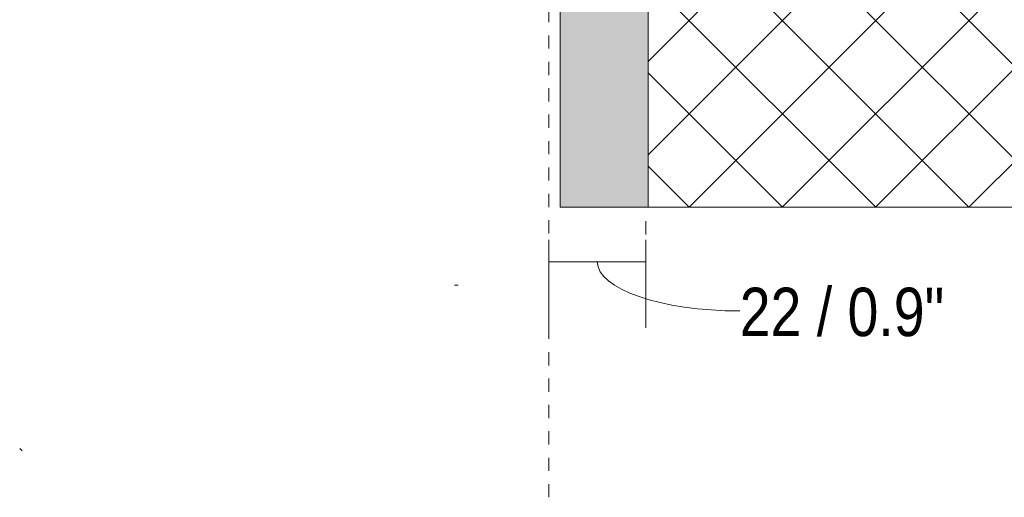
# Model space of a CAD drawing. Header units: millimetres. Extents: x -6861 to -4784, y 84 to 6892.
# Tile 2 of 200: x -5205 to -4981, y 84 to 193. Entities that reach past the tile are written whole.
import ezdxf

# ---------------------------------------------------------------- set-up
doc = ezdxf.new("R2010")
doc.units = ezdxf.units.MM
doc.linetypes.add('Dash', pattern=[6, 3, -3])
doc.layers.add('A-ANNO-DIMS', color=7, linetype='Dash', lineweight=9, true_color=0xd2d2d2)
for name, color, linetype, lineweight in [('A-ANNO-DIMS-5', 7, 'Continuous', 9), ('A-DETL-GENF', 7, 'Continuous', 9), ('E-LITE-EQPM', 7, 'Continuous', 20)]:
    doc.layers.add(name, color=color, linetype=linetype, lineweight=lineweight)
doc.styles.add('Arial Narrow', font='ARIALN.TTF', dxfattribs={"height": 11})
doc.dimstyles.new('FARO_-_2_2mm_Arial_Narrow_mm_Inch_Right_1', dxfattribs={"dimscale": 304.8, "dimtxt": 11.257741, "dimasz": 0, "dimexe": 0.049213, "dimexo": 0.0625, "dimgap": 0.008202, "dimtad": 1, "dimdec": 0, "dimzin": 0, "dimdsep": 46, "dimtxsty": 'Arial Narrow', "dimblk1": 'NONE', "dimblk2": 'NONE', "dimsah": 1, "dimcen": 0.09, "dimadec": 0, "dimazin": 0, "dimtfac": 1, "dimtdec": 4, "dimtix": 1, "dimtmove": 1, "dimatfit": 3, "dimfxl": 0.016404, "dimfxlon": 1, "dimtvp": 1, "dimtolj": 1, "dimtzin": 0, "dimarcsym": 2})

# ---------------------------------------------------------------- blocks, each defined once
blk = doc.blocks.new('DIMBLOCK23-Lateral_PDF')
at = {"layer": 'A-ANNO-DIMS-5', "color": 251, "true_color": 0x5b5b5b, "transparency": 16777216}
for p, q in [((-5084.26, 137.59), (-5084.26, 142.59)), ((-5062.16, 137.59), (-5062.16, 142.59)), ((-5084.26, 137.79), (-5084.26, 122.59)), ((-5062.16, 137.59), (-5084.26, 137.59)), ((-5062.16, 137.79), (-5062.16, 122.59))]:
    blk.add_line(p, q, dxfattribs=at)
blk.add_ellipse((-5040.81, 137.59), major_axis=(32.4, 0), ratio=0.344852, start_param=3.141593, end_param=4.712389, dxfattribs=at)
at = {"layer": 'A-ANNO-DIMS-5', "color": 0, "transparency": 16777216, "insert": (-5040.81, 131.7), "char_height": 11, "width": 55.9671, "attachment_point": 1, "line_spacing_factor": 0.974696, "style": 'Arial Narrow'}
blk.add_mtext('22 / 0.9"', dxfattribs=at)
blk = doc.blocks.new('_None')

msp = doc.modelspace()

# ---------------------------------------------------------------- hatches: boundary and pattern name
at = {"layer": 'A-DETL-GENF', "true_color": 0xc0c0c0}
h = msp.add_hatch(color=9, dxfattribs=at)
h.paths.add_polyline_path([(-5081.66, 150), (-5061.66, 150), (-5061.66, 248.5), (-5081.66, 248.5), (-5081.66, 198.44)])
h.paths.add_polyline_path([(-5061.94, 351.5), (-5061.66, 351.5), (-5061.66, 450), (-5081.66, 450), (-5081.66, 351.5), (-5068.12, 351.5)])
at = {"layer": 'A-DETL-GENF', "true_color": 0xaaaaaa}
h = msp.add_hatch(dxfattribs=at)
h.set_pattern_fill('FP_2', color=253, style=0, pattern_type=2)
h.set_pattern_definition([(45, (-4840.205, 277.281), (-10.6066, 10.6066), []), (135, (-4840.205, 277.281), (-10.6066, -10.6066), [])])
h.paths.add_polyline_path([(-5061.66, 150), (-4823.76, 150), (-4823.76, 450), (-5061.66, 450), (-5061.66, 351.5), (-4866.66, 351.5), (-4866.66, 248.5), (-5061.66, 248.5), (-5061.66, 159.16)])

# ---------------------------------------------------------------- linework, layer by layer
at = {"layer": 'A-ANNO-DIMS'}
for p, q in [((-5084.26, 84.05), (-5084.26, 209.05)), ((-5062.16, 146.8), (-5062.16, 126.8))]:
    msp.add_line(p, q, dxfattribs=at)
at = {"layer": 'A-ANNO-DIMS', "color": 9, "linetype": 'Continuous', "true_color": 0xc8c8c8}
msp.add_line((-5061.66, 150), (-4823.76, 150), dxfattribs=at)
at = {"layer": 'E-LITE-EQPM'}
for p, q in [((-5081.66, 248.5), (-5081.66, 150)), ((-5061.66, 150), (-5061.66, 248.5)), ((-5081.66, 150), (-5061.66, 150)), ((-5105.66, 132.25), (-5104.86, 132.25)), ((-5204.02, 94.58), (-5204.57, 95.13))]:
    msp.add_line(p, q, dxfattribs=at)

# ---------------------------------------------------------------- dimensions: what is measured, and where the dimension line sits
at = {"layer": 'A-ANNO-DIMS', "color": 251, "linetype": 'Continuous', "true_color": 0x5b5b5b}
dim = msp.add_linear_dim(base=(-5084.26, 137.59), p1=(-5062.16, 142.59), p2=(-5084.26, 142.59), dimstyle='FARO_-_2_2mm_Arial_Narrow_mm_Inch_Right_1', override={"dimpost": '<>', "dimfxl": 22.10413}, dxfattribs=at)
dim.commit()
dim.dimension.update_dxf_attribs({"geometry": 'DIMBLOCK23-Lateral_PDF', "text_midpoint": (-5012.83, 124.37), "dimtype": 160})

doc.saveas('drawing.dxf')
